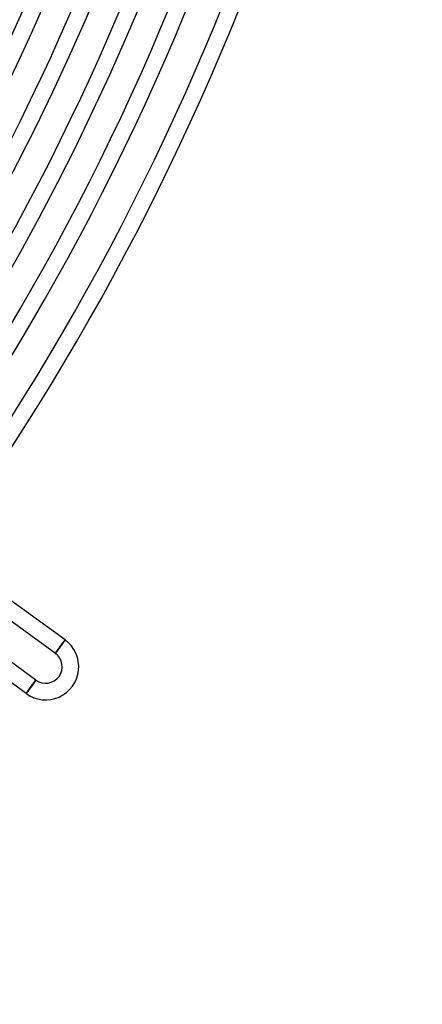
# Model space of a CAD drawing. Header units: millimetres. Extents: x -660 to 660, y -630 to 630.
# Tile 84 of 131: x 518 to 615, y -470 to -232. Entities that reach past the tile are written whole.
import ezdxf

# ---------------------------------------------------------------- set-up
doc = ezdxf.new("R2010")
doc.units = ezdxf.units.MM
doc.layers.add('HIDDEN', color=7, linetype='Continuous')
doc.layers.add('THICK', color=7, linetype='Continuous')

msp = doc.modelspace()

# ---------------------------------------------------------------- linework, layer by layer
at = {"layer": 'HIDDEN'}
for p, q in [((528.6, -381.7), (526.36, -384.77)), ((528.65, -381.62), (528.6, -381.7)), ((526.36, -384.77), (526.3, -384.85)), ((519.31, -394.48), (521.54, -391.41)), ((521.54, -391.41), (521.6, -391.33)), ((519.25, -394.56), (519.31, -394.48))]:
    msp.add_line(p, q, dxfattribs=at)
for centre, major_axis, ratio, start_param, end_param in [((527.48, -383.24), (1.12, 1.54), 0.051215, 0, 3.141593), ((527.48, -383.24), (-1.18, -1.62), 0.051215, -3.141593, -1.570796), ((527.48, -383.24), (-1.18, -1.62), 0.051215, -1.570796, 0), ((520.43, -392.94), (-1.12, -1.54), 0.05705, 3.141593, 6.283185), ((520.43, -392.94), (-1.18, -1.62), 0.05705, -3.141593, -1.570796), ((520.43, -392.94), (-1.18, -1.62), 0.05705, -1.570796, 0)]:
    msp.add_ellipse(centre, major_axis=major_axis, ratio=ratio, start_param=start_param, end_param=end_param, dxfattribs=at)
at = {"layer": 'THICK'}
for p, q in [((528.65, -381.62), (498.72, -359.87)), ((526.3, -384.85), (496.37, -363.1)), ((521.6, -391.33), (493.29, -370.75)), ((519.25, -394.56), (490.93, -373.99)), ((527.63, -383.12), (527.68, -383.04)), ((527.68, -383.04), (527.74, -382.97)), ((527.74, -382.97), (527.79, -382.9)), ((527.79, -382.9), (527.84, -382.82)), ((527.84, -382.82), (527.89, -382.75)), ((527.89, -382.75), (527.94, -382.68)), ((527.94, -382.68), (527.99, -382.61)), ((527.99, -382.61), (528.04, -382.54)), ((528.04, -382.54), (528.09, -382.48)), ((528.09, -382.48), (528.13, -382.41)), ((528.13, -382.41), (528.18, -382.35)), ((528.18, -382.35), (528.22, -382.29)), ((528.22, -382.29), (528.26, -382.23)), ((528.26, -382.23), (528.3, -382.17)), ((528.3, -382.17), (528.34, -382.11)), ((528.34, -382.11), (528.38, -382.06)), ((528.38, -382.06), (528.41, -382.01)), ((528.41, -382.01), (528.44, -381.96)), ((528.44, -381.96), (528.47, -381.92)), ((528.47, -381.92), (528.5, -381.88)), ((528.5, -381.88), (528.53, -381.84)), ((528.53, -381.84), (528.55, -381.8)), ((528.55, -381.8), (528.57, -381.77)), ((528.57, -381.77), (528.59, -381.74)), ((528.59, -381.74), (528.61, -381.71)), ((528.61, -381.71), (528.62, -381.69)), ((528.62, -381.69), (528.63, -381.67)), ((528.63, -381.67), (528.64, -381.65)), ((528.64, -381.65), (528.65, -381.64)), ((528.65, -381.63), (528.66, -381.62)), ((528.66, -381.62), (528.65, -381.62)), ((528.65, -381.64), (528.65, -381.63)), ((526.3, -384.85), (526.31, -384.85)), ((526.31, -384.85), (526.32, -384.84)), ((526.31, -384.85), (526.31, -384.85)), ((526.32, -384.84), (526.33, -384.83)), ((526.33, -384.83), (526.35, -384.81)), ((526.35, -384.81), (526.36, -384.8)), ((526.36, -384.8), (526.38, -384.77)), ((526.38, -384.77), (526.4, -384.75)), ((526.4, -384.75), (526.43, -384.72)), ((526.43, -384.72), (526.45, -384.69)), ((526.45, -384.69), (526.48, -384.65)), ((526.48, -384.65), (526.51, -384.61)), ((526.51, -384.61), (526.54, -384.57)), ((526.54, -384.57), (526.58, -384.53)), ((526.58, -384.53), (526.62, -384.48)), ((526.62, -384.48), (526.65, -384.43)), ((526.65, -384.43), (526.7, -384.37)), ((526.7, -384.37), (526.74, -384.32)), ((526.74, -384.32), (526.78, -384.26)), ((526.78, -384.26), (526.83, -384.2)), ((526.83, -384.2), (526.88, -384.13)), ((526.88, -384.13), (526.93, -384.07)), ((526.93, -384.07), (526.98, -384)), ((526.98, -384), (527.03, -383.93)), ((527.03, -383.93), (527.08, -383.86)), ((527.08, -383.86), (527.13, -383.79)), ((527.13, -383.79), (527.19, -383.72)), ((527.19, -383.72), (527.24, -383.65)), ((527.24, -383.65), (527.3, -383.57)), ((527.3, -383.57), (527.35, -383.5)), ((527.35, -383.5), (527.41, -383.42)), ((527.41, -383.42), (527.46, -383.34)), ((527.46, -383.34), (527.52, -383.27)), ((527.52, -383.27), (527.58, -383.19)), ((527.58, -383.19), (527.63, -383.12)), ((520.79, -392.53), (520.74, -392.61)), ((520.84, -392.46), (520.79, -392.53)), ((520.89, -392.39), (520.84, -392.46)), ((520.94, -392.32), (520.89, -392.39)), ((520.99, -392.25), (520.94, -392.32)), ((521.04, -392.18), (520.99, -392.25)), ((521.08, -392.12), (521.04, -392.18)), ((521.13, -392.06), (521.08, -392.12)), ((521.17, -391.99), (521.13, -392.06)), ((521.21, -391.93), (521.17, -391.99)), ((521.25, -391.88), (521.21, -391.93)), ((521.29, -391.82), (521.25, -391.88)), ((521.32, -391.77), (521.29, -391.82)), ((521.36, -391.72), (521.32, -391.77)), ((521.39, -391.67), (521.36, -391.72)), ((521.42, -391.63), (521.39, -391.67)), ((521.45, -391.58), (521.42, -391.63)), ((521.47, -391.55), (521.45, -391.58)), ((521.5, -391.51), (521.47, -391.55)), ((521.52, -391.48), (521.5, -391.51)), ((521.54, -391.45), (521.52, -391.48)), ((521.55, -391.42), (521.54, -391.45)), ((521.57, -391.4), (521.55, -391.42)), ((521.58, -391.38), (521.57, -391.4)), ((521.59, -391.36), (521.58, -391.38)), ((521.6, -391.35), (521.59, -391.36)), ((521.6, -391.33), (521.6, -391.33)), ((521.6, -391.33), (521.6, -391.34)), ((521.6, -391.34), (521.6, -391.35)), ((519.26, -394.56), (519.25, -394.56)), ((519.25, -394.56), (519.25, -394.56)), ((519.27, -394.55), (519.26, -394.56)), ((519.28, -394.54), (519.27, -394.55)), ((519.29, -394.52), (519.28, -394.54)), ((519.31, -394.51), (519.29, -394.52)), ((519.33, -394.48), (519.31, -394.51)), ((519.35, -394.46), (519.33, -394.48)), ((519.38, -394.43), (519.35, -394.46)), ((519.4, -394.4), (519.38, -394.43)), ((519.43, -394.36), (519.4, -394.4)), ((519.46, -394.32), (519.43, -394.36)), ((519.5, -394.28), (519.46, -394.32)), ((519.53, -394.24), (519.5, -394.28)), ((519.57, -394.19), (519.53, -394.24)), ((519.61, -394.14), (519.57, -394.19)), ((519.65, -394.09), (519.61, -394.14)), ((519.69, -394.03), (519.65, -394.09)), ((519.74, -393.97), (519.69, -394.03)), ((519.78, -393.91), (519.74, -393.97)), ((519.83, -393.85), (519.78, -393.91)), ((519.88, -393.78), (519.83, -393.85)), ((519.93, -393.72), (519.88, -393.78)), ((519.98, -393.65), (519.93, -393.72)), ((520.03, -393.58), (519.98, -393.65)), ((520.09, -393.51), (520.03, -393.58)), ((520.14, -393.43), (520.09, -393.51)), ((520.19, -393.36), (520.14, -393.43)), ((520.25, -393.28), (520.19, -393.36)), ((520.3, -393.21), (520.25, -393.28)), ((520.36, -393.13), (520.3, -393.21)), ((520.42, -393.05), (520.36, -393.13)), ((520.47, -392.98), (520.42, -393.05)), ((520.53, -392.9), (520.47, -392.98)), ((520.58, -392.83), (520.53, -392.9)), ((520.63, -392.75), (520.58, -392.83)), ((520.69, -392.68), (520.63, -392.75)), ((520.74, -392.61), (520.69, -392.68))]:
    msp.add_line(p, q, dxfattribs=at)
for centre, radius, start, end in [((0, 0), 592.5, 179.99998, 0), ((0, 0), 581.75, 179.99998, 0), ((0, 0), 571, 180, 0), ((0, 0), 560.25, 180, 0), ((0, 0), 549.5, 180, 0), ((0, 0), 538.75, 180, 0), ((0, 0), 528, 180, 0), ((0, 0), 524, 324.2187, 359.7813), ((0, 0), 534.75, 324.2143, 359.7857), ((0, 0), 545.5, 324.2101, 359.79), ((0, 0), 556.25, 324.206, 359.794), ((0, 0), 567, 324.2021, 359.7979), ((0, 0), 577.75, 324.19833, 359.80164), ((0, 0), 588.5, 324.19472, 359.80531), ((0, 0), 599.25, 324.19123, 359.80875), ((0, 0), 603.25, 324.03779, 359.96224), ((0, 0), 611, 324.18756, 359.81247), ((0, 0), 615, 324.18607, 359.8139), ((523.95, -388.09), 8, 233.9999, 54), ((523.95, -388.09), 4, 234.0002, 53.9999)]:
    msp.add_arc(centre, radius, start, end, dxfattribs=at)

doc.saveas('drawing.dxf')
